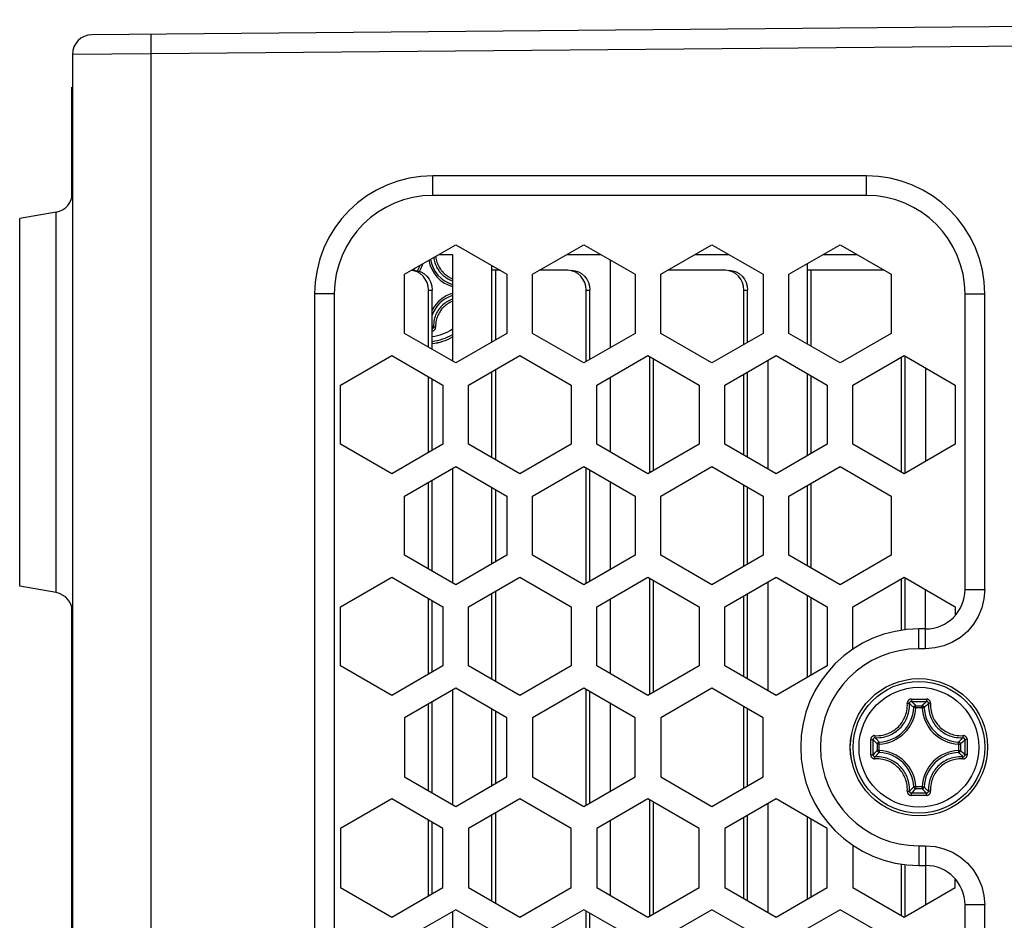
# Model space of a CAD drawing. Extents: x 0 to 420, y 0 to 297.
# Tile 4 of 124: x 73 to 83, y 80 to 89. Entities that reach past the tile are written whole.
import ezdxf

# ---------------------------------------------------------------- set-up
doc = ezdxf.new("R2010")
doc.units = 0
doc.header["$LTSCALE"] = 23.1
doc.layers.get('0').update_dxf_attribs({"linetype": 'CONTINUOUS'})

msp = doc.modelspace()

# ---------------------------------------------------------------- linework, layer by layer
at = {"color": 7, "linetype": 'CONTINUOUS'}
for p, q in [((91.71515, 89.108059), (74.198068, 88.955189)), ((74.799813, 88.760433), (74.798068, 88.960426)), ((83.680179, 88.837931), (74.799813, 88.760433)), ((74.799813, 88.760433), (73.999813, 88.755197)), ((73.999813, 88.755197), (73.999813, 74.693553)), ((74.799813, 74.688317), (74.799813, 88.760433)), ((73.989763, 88.424375), (73.989763, 87.29327)), ((77.65753, 87.324375), (77.65753, 87.524375)), ((82.05753, 87.524375), (77.65753, 87.524375)), ((82.05753, 87.324375), (82.05753, 87.524375)), ((82.05753, 87.324375), (77.65753, 87.324375)), ((73.834543, 87.155234), (73.465084, 87.090088)), ((73.834543, 83.293517), (73.834543, 87.155234)), ((73.465084, 83.358663), (73.465084, 87.090088)), ((77.370147, 86.523928), (77.889763, 86.823928)), ((77.889763, 86.823928), (78.409378, 86.523928)), ((78.670147, 86.523928), (79.189763, 86.823928)), ((79.189763, 86.823928), (79.709378, 86.523928)), ((79.970147, 86.523928), (80.489763, 86.823928)), ((80.489763, 86.823928), (81.009378, 86.523928)), ((81.270147, 86.523928), (81.789763, 86.823928)), ((81.789763, 86.823928), (82.309378, 86.523928)), ((77.717331, 86.724375), (77.85753, 86.724375)), ((77.85753, 86.724375), (77.85753, 85.642538)), ((79.017331, 86.724375), (79.362194, 86.724375)), ((80.317331, 86.724375), (80.662194, 86.724375)), ((81.617331, 86.724375), (81.962194, 86.724375)), ((79.45753, 86.669333), (79.45753, 85.778524)), ((81.45753, 85.815743), (81.45753, 86.632114)), ((77.370147, 85.923928), (77.370147, 86.523928)), ((78.25753, 85.836259), (78.25753, 86.611598)), ((78.339322, 86.564375), (78.25753, 86.564375)), ((78.29499, 85.857887), (78.29499, 86.564375)), ((78.409378, 86.523928), (78.409378, 85.923928)), ((78.670147, 85.923928), (78.670147, 86.523928)), ((79.026891, 86.564375), (78.740203, 86.564375)), ((79.709378, 86.523928), (79.709378, 85.923928)), ((79.970147, 85.923928), (79.970147, 86.523928)), ((80.626891, 86.564375), (80.040203, 86.564375)), ((81.009378, 86.523928), (81.009378, 85.923928)), ((81.270147, 85.923928), (81.270147, 86.523928)), ((82.226891, 86.564375), (81.45753, 86.564375)), ((81.49499, 85.794115), (81.49499, 86.564375)), ((82.242287, 86.562663), (82.226891, 86.564375)), ((82.309378, 86.523928), (82.309378, 85.923928)), ((76.45753, 86.324375), (76.45753, 77.124375)), ((76.65753, 86.324375), (76.45753, 86.324375)), ((76.65753, 86.324375), (76.65753, 77.124375)), ((77.612328, 85.784105), (77.612328, 86.364375)), ((77.612328, 86.364375), (77.649789, 86.364375)), ((79.212328, 85.636957), (79.212328, 86.364375)), ((79.212328, 86.364375), (79.249789, 86.364375)), ((80.812328, 85.810162), (80.812328, 86.364375)), ((80.812328, 86.364375), (80.849789, 86.364375)), ((83.05753, 83.324375), (83.05753, 86.324375)), ((83.05753, 86.324375), (83.25753, 86.324375)), ((83.25753, 83.324583), (83.25753, 86.324375)), ((77.889763, 85.623928), (77.370147, 85.923928)), ((78.409378, 85.923928), (77.889763, 85.623928)), ((79.189763, 85.623928), (78.670147, 85.923928)), ((79.709378, 85.923928), (79.189763, 85.623928)), ((80.489763, 85.623928), (79.970147, 85.923928)), ((81.009378, 85.923928), (80.489763, 85.623928)), ((81.789763, 85.623928), (81.270147, 85.923928)), ((82.309378, 85.923928), (81.789763, 85.623928)), ((76.720532, 85.398762), (77.240147, 85.698762)), ((77.240147, 85.698762), (77.759763, 85.398762)), ((78.020532, 85.398762), (78.540147, 85.698762)), ((78.540147, 85.698762), (79.059763, 85.398762)), ((79.320532, 85.398762), (79.840147, 85.698762)), ((79.840147, 85.698762), (80.359763, 85.398762)), ((79.85753, 84.508797), (79.85753, 85.688726)), ((79.89499, 84.530425), (79.89499, 85.667098)), ((80.620532, 85.398762), (81.140147, 85.698762)), ((81.05753, 85.651062), (81.05753, 84.546461)), ((81.140147, 85.698762), (81.659763, 85.398762)), ((81.919763, 85.398762), (82.439378, 85.698762)), ((82.412328, 84.514379), (82.412328, 85.683145)), ((82.439378, 85.698762), (82.958993, 85.398762)), ((78.25753, 84.661931), (78.25753, 85.535592)), ((78.29499, 84.640303), (78.29499, 85.55722)), ((82.65753, 85.572812), (82.65753, 84.624712)), ((77.612328, 84.71364), (77.612328, 85.483883)), ((79.45753, 85.477857), (79.45753, 84.719666)), ((80.812328, 84.688029), (80.812328, 85.509495)), ((81.45753, 84.682003), (81.45753, 85.515521)), ((81.49499, 84.70363), (81.49499, 85.493893)), ((76.720532, 84.798762), (76.720532, 85.398762)), ((77.759763, 85.398762), (77.759763, 84.798762)), ((78.020532, 84.798762), (78.020532, 85.398762)), ((79.059763, 85.398762), (79.059763, 84.798762)), ((79.320532, 84.798762), (79.320532, 85.398762)), ((80.359763, 85.398762), (80.359763, 84.798762)), ((80.620532, 84.798762), (80.620532, 85.398762)), ((81.659763, 85.398762), (81.659763, 84.798762)), ((81.919763, 84.798762), (81.919763, 85.398762)), ((82.958993, 85.398762), (82.958993, 84.798762)), ((77.240147, 84.498762), (76.720532, 84.798762)), ((77.759763, 84.798762), (77.240147, 84.498762)), ((78.540147, 84.498762), (78.020532, 84.798762)), ((79.059763, 84.798762), (78.540147, 84.498762)), ((79.840147, 84.498762), (79.320532, 84.798762)), ((80.359763, 84.798762), (79.840147, 84.498762)), ((81.140147, 84.498762), (80.620532, 84.798762)), ((81.659763, 84.798762), (81.140147, 84.498762)), ((82.439378, 84.498762), (81.919763, 84.798762)), ((82.958993, 84.798762), (82.439378, 84.498762)), ((77.370147, 84.273595), (77.889763, 84.573595)), ((77.85753, 84.554985), (77.85753, 83.392205)), ((77.889763, 84.573595), (78.409378, 84.273595)), ((78.670147, 84.273595), (79.189763, 84.573595)), ((79.189763, 84.573595), (79.709378, 84.273595)), ((79.212328, 83.386623), (79.212328, 84.560567)), ((79.970147, 84.273595), (80.489763, 84.573595)), ((80.489763, 84.573595), (81.009378, 84.273595)), ((81.270147, 84.273595), (81.789763, 84.573595)), ((81.789763, 84.573595), (82.309378, 84.273595)), ((77.612328, 83.533772), (77.612328, 84.413418)), ((78.25753, 83.585926), (78.25753, 84.361265)), ((78.29499, 83.607554), (78.29499, 84.339637)), ((79.45753, 84.419), (79.45753, 83.528191)), ((80.812328, 83.559828), (80.812328, 84.387362)), ((81.45753, 83.56541), (81.45753, 84.38178)), ((81.49499, 83.543782), (81.49499, 84.403408)), ((77.370147, 83.673595), (77.370147, 84.273595)), ((78.409378, 84.273595), (78.409378, 83.673595)), ((78.670147, 83.673595), (78.670147, 84.273595)), ((79.709378, 84.273595), (79.709378, 83.673595)), ((79.970147, 83.673595), (79.970147, 84.273595)), ((81.009378, 84.273595), (81.009378, 83.673595)), ((81.270147, 83.673595), (81.270147, 84.273595)), ((82.309378, 84.273595), (82.309378, 83.673595)), ((77.889763, 83.373595), (77.370147, 83.673595)), ((78.409378, 83.673595), (77.889763, 83.373595)), ((79.189763, 83.373595), (78.670147, 83.673595)), ((79.709378, 83.673595), (79.189763, 83.373595)), ((80.489763, 83.373595), (79.970147, 83.673595)), ((81.009378, 83.673595), (80.489763, 83.373595)), ((81.789763, 83.373595), (81.270147, 83.673595)), ((82.309378, 83.673595), (81.789763, 83.373595)), ((76.720532, 83.149542), (77.240147, 83.449542)), ((77.240147, 83.449542), (77.759763, 83.149542)), ((78.020532, 83.149542), (78.540147, 83.449542)), ((78.540147, 83.449542), (79.059763, 83.149542)), ((79.320532, 83.149542), (79.840147, 83.449542)), ((79.840147, 83.449542), (80.359763, 83.149542)), ((79.85753, 82.259577), (79.85753, 83.439506)), ((80.620532, 83.149542), (81.140147, 83.449542)), ((81.140147, 83.449542), (81.659763, 83.149542)), ((81.919763, 83.149542), (82.439378, 83.449542)), ((82.412328, 82.910709), (82.412328, 83.433925)), ((82.439378, 83.449542), (82.958993, 83.149542)), ((73.834543, 83.293517), (73.465084, 83.358663)), ((79.89499, 82.281205), (79.89499, 83.417878)), ((81.05753, 83.401842), (81.05753, 82.297241)), ((77.612328, 82.46442), (77.612328, 83.234663)), ((78.25753, 82.412711), (78.25753, 83.286372)), ((78.29499, 82.391083), (78.29499, 83.308)), ((79.45753, 83.228637), (79.45753, 82.470446)), ((80.812328, 82.438809), (80.812328, 83.260275)), ((81.45753, 82.432783), (81.45753, 83.266301)), ((81.49499, 82.45441), (81.49499, 83.244673)), ((82.65753, 82.724375), (82.65753, 83.323592)), ((83.05753, 83.324375), (83.25753, 83.324375)), ((73.989763, 83.15548), (73.989763, 75.024375)), ((76.720532, 82.549542), (76.720532, 83.149542)), ((77.759763, 83.149542), (77.759763, 82.549542)), ((78.020532, 82.549542), (78.020532, 83.149542)), ((79.059763, 83.149542), (79.059763, 82.549542)), ((79.320532, 82.549542), (79.320532, 83.149542)), ((80.359763, 83.149542), (80.359763, 82.549542)), ((80.620532, 82.549542), (80.620532, 83.149542)), ((81.659763, 83.149542), (81.659763, 82.549542)), ((81.919763, 82.717978), (81.919763, 83.149542)), ((82.958993, 83.149542), (82.958993, 83.063331)), ((82.589763, 82.724375), (82.589763, 82.924375)), ((82.65753, 82.924375), (82.589763, 82.924375)), ((82.65753, 82.724375), (82.589763, 82.724375)), ((77.240147, 82.249542), (76.720532, 82.549542)), ((77.759763, 82.549542), (77.240147, 82.249542)), ((78.540147, 82.249542), (78.020532, 82.549542)), ((79.059763, 82.549542), (78.540147, 82.249542)), ((79.840147, 82.249542), (79.320532, 82.549542)), ((80.359763, 82.549542), (79.840147, 82.249542)), ((81.140147, 82.249542), (80.620532, 82.549542)), ((81.659763, 82.549542), (81.140147, 82.249542)), ((77.889763, 82.324375), (77.370147, 82.024375)), ((77.85753, 82.305765), (77.85753, 81.142985)), ((78.409378, 82.024375), (77.889763, 82.324375)), ((79.189763, 82.324375), (78.670147, 82.024375)), ((79.709378, 82.024375), (79.189763, 82.324375)), ((79.212328, 81.137403), (79.212328, 82.311347)), ((80.489763, 82.324375), (79.970147, 82.024375)), ((81.009378, 82.024375), (80.489763, 82.324375)), ((77.612328, 81.284552), (77.612328, 82.164198)), ((79.45753, 82.16978), (79.45753, 81.278971)), ((80.812328, 81.310608), (80.812328, 82.138142)), ((82.512803, 82.213629), (82.589763, 82.213758)), ((82.51343, 82.189661), (82.589763, 82.189789)), ((82.537484, 82.127289), (82.527342, 82.137212)), ((82.557353, 82.126367), (82.537484, 82.12729)), ((82.557353, 82.126367), (82.557353, 82.146258)), ((82.557353, 82.146258), (82.622172, 82.146258)), ((82.557365, 82.126367), (82.622161, 82.126367)), ((82.589763, 82.213758), (82.666723, 82.213629)), ((82.589763, 82.189789), (82.666096, 82.189661)), ((82.622173, 82.126367), (82.622173, 82.146258)), ((82.622173, 82.126367), (82.642042, 82.12729)), ((82.642042, 82.127289), (82.652183, 82.137212)), ((78.25753, 81.336706), (78.25753, 82.112045)), ((78.29499, 81.358334), (78.29499, 82.090417)), ((77.370147, 82.024375), (77.370147, 81.424375)), ((78.409378, 81.424375), (78.409378, 82.024375)), ((78.670147, 82.024375), (78.670147, 81.424375)), ((79.709378, 81.424375), (79.709378, 82.024375)), ((79.970147, 82.024375), (79.970147, 81.424375)), ((81.009378, 81.424375), (81.009378, 82.024375)), ((82.100507, 81.647402), (82.100385, 81.739404)), ((82.124368, 81.694703), (82.124353, 81.739279)), ((82.16788, 81.691966), (82.16788, 81.756785)), ((82.187771, 81.756785), (82.16788, 81.756785)), ((82.186849, 81.776654), (82.17719, 81.786522)), ((82.187771, 81.756785), (82.186848, 81.776654)), ((82.187771, 81.691977), (82.187771, 81.756774)), ((82.991755, 81.756785), (82.992678, 81.776654)), ((82.991755, 81.756785), (83.011645, 81.756785)), ((82.991755, 81.756773), (82.991755, 81.691976)), ((82.992676, 81.776654), (83.002336, 81.786522)), ((83.011645, 81.756785), (83.011645, 81.691966)), ((83.055048, 81.800709), (83.055157, 81.754016)), ((83.055157, 81.754016), (83.055172, 81.70943)), ((83.07901, 81.801349), (83.079078, 81.785275)), ((83.079078, 81.785275), (83.079141, 81.72424)), ((82.124477, 81.648042), (82.124368, 81.694703)), ((82.187771, 81.691965), (82.16788, 81.691965)), ((82.18685, 81.672096), (82.17719, 81.662228)), ((82.187771, 81.691965), (82.186848, 81.672096)), ((82.991755, 81.691965), (82.992678, 81.672096)), ((82.991755, 81.691965), (83.011645, 81.691965)), ((82.992676, 81.672096), (83.002336, 81.662228)), ((77.370147, 81.424375), (77.889763, 81.124375)), ((77.889763, 81.124375), (78.409378, 81.424375)), ((78.670147, 81.424375), (79.189763, 81.124375)), ((79.189763, 81.124375), (79.709378, 81.424375)), ((79.970147, 81.424375), (80.489763, 81.124375)), ((80.489763, 81.124375), (81.009378, 81.424375)), ((82.589763, 81.234993), (82.512802, 81.235121)), ((82.589763, 81.258961), (82.51343, 81.25909)), ((82.537484, 81.321462), (82.527342, 81.311539)), ((82.557353, 81.322383), (82.537484, 81.32146)), ((82.557353, 81.322383), (82.557353, 81.302493)), ((82.622172, 81.302493), (82.557353, 81.302493)), ((82.62216, 81.322383), (82.557364, 81.322383)), ((82.666096, 81.25909), (82.589763, 81.258961)), ((82.666722, 81.235121), (82.589763, 81.234993)), ((82.622173, 81.322383), (82.622173, 81.302493)), ((82.622173, 81.322383), (82.642042, 81.32146)), ((82.642042, 81.321462), (82.652183, 81.311539)), ((77.240147, 81.199209), (76.720532, 80.899209)), ((77.759763, 80.899209), (77.240147, 81.199209)), ((78.540147, 81.199209), (78.020532, 80.899209)), ((79.059763, 80.899209), (78.540147, 81.199209)), ((79.840147, 81.199209), (79.320532, 80.899209)), ((80.359763, 80.899209), (79.840147, 81.199209)), ((79.85753, 80.009244), (79.85753, 81.189173)), ((79.89499, 80.030872), (79.89499, 81.167545)), ((81.140147, 81.199209), (80.620532, 80.899209)), ((81.05753, 81.151509), (81.05753, 80.046908)), ((81.659763, 80.899209), (81.140147, 81.199209)), ((78.25753, 80.162378), (78.25753, 81.036039)), ((78.29499, 80.14075), (78.29499, 81.057667)), ((77.612328, 80.214087), (77.612328, 80.98433)), ((79.45753, 80.978304), (79.45753, 80.220113)), ((80.812328, 80.188475), (80.812328, 81.009942)), ((81.45753, 80.182449), (81.45753, 81.015968)), ((81.49499, 80.204077), (81.49499, 80.99434)), ((76.720532, 80.899209), (76.720532, 80.299209)), ((77.759763, 80.299209), (77.759763, 80.899209)), ((78.020532, 80.899209), (78.020532, 80.299209)), ((79.059763, 80.299209), (79.059763, 80.899209)), ((79.320532, 80.899209), (79.320532, 80.299209)), ((80.359763, 80.299209), (80.359763, 80.899209)), ((80.620532, 80.899209), (80.620532, 80.299209)), ((81.659763, 80.299209), (81.659763, 80.899209)), ((81.919763, 80.730772), (81.919763, 80.299209)), ((82.589763, 80.724375), (82.589763, 80.524375)), ((82.589763, 80.724375), (82.65753, 80.724375)), ((82.65753, 80.724375), (82.65753, 80.125159)), ((82.412328, 80.014826), (82.412328, 80.538042)), ((82.589763, 80.524375), (82.65753, 80.524375)), ((82.958993, 80.299209), (82.958993, 80.38542)), ((76.720532, 80.299209), (77.240147, 79.999209)), ((77.240147, 79.999209), (77.759763, 80.299209)), ((78.020532, 80.299209), (78.540147, 79.999209)), ((78.540147, 79.999209), (79.059763, 80.299209)), ((79.320532, 80.299209), (79.840147, 79.999209)), ((79.840147, 79.999209), (80.359763, 80.299209)), ((80.620532, 80.299209), (81.140147, 79.999209)), ((81.140147, 79.999209), (81.659763, 80.299209)), ((81.919763, 80.299209), (82.439378, 79.999209)), ((82.439378, 79.999209), (82.958993, 80.299209)), ((77.889763, 80.075155), (77.370147, 79.775155)), ((77.85753, 80.056545), (77.85753, 78.893765)), ((78.409378, 79.775155), (77.889763, 80.075155)), ((79.189763, 80.075155), (78.670147, 79.775155)), ((79.709378, 79.775155), (79.189763, 80.075155)), ((79.212328, 78.888183), (79.212328, 80.062127)), ((80.489763, 80.075155), (79.970147, 79.775155)), ((81.009378, 79.775155), (80.489763, 80.075155)), ((81.789763, 80.075155), (81.270147, 79.775155)), ((82.309378, 79.775155), (81.789763, 80.075155)), ((83.05753, 77.124375), (83.05753, 80.124375)), ((83.25753, 80.124375), (83.05753, 80.124375)), ((83.25753, 77.124375), (83.25753, 80.124168))]:
    msp.add_line(p, q, dxfattribs=at)
at = {"color": 3, "linetype": 'CONTINUOUS'}
for p, q in [((77.649789, 85.762478), (77.649789, 86.364375)), ((79.249789, 85.658584), (79.249789, 86.364375)), ((80.849789, 85.83179), (80.849789, 86.364375)), ((82.449789, 84.504772), (82.449789, 85.692751)), ((80.849789, 84.666401), (80.849789, 85.531123)), ((77.649789, 84.735268), (77.649789, 85.462255)), ((79.249789, 83.408251), (79.249789, 84.538939)), ((77.649789, 83.512144), (77.649789, 84.435046)), ((80.849789, 83.581456), (80.849789, 84.365734)), ((82.449789, 82.914368), (82.449789, 83.443531)), ((80.849789, 82.417181), (80.849789, 83.281903)), ((77.649789, 82.486048), (77.649789, 83.213035)), ((79.249789, 81.159031), (79.249789, 82.289719)), ((77.649789, 81.262924), (77.649789, 82.185826)), ((80.849789, 81.332236), (80.849789, 82.116514)), ((80.849789, 80.166847), (80.849789, 81.03157)), ((77.649789, 80.235715), (77.649789, 80.962702)), ((82.449789, 80.005219), (82.449789, 80.534383)), ((79.249789, 78.909811), (79.249789, 80.040499))]:
    msp.add_line(p, q, dxfattribs=at)
at = {"color": 7, "linetype": 'CONTINUOUS'}
for points in [[(77.666559, 86.695061), (77.666699, 86.693678), (77.668558, 86.680871), (77.67114, 86.667455), (77.674554, 86.653416), (77.678793, 86.639168), (77.683797, 86.625051), (77.68952, 86.611222), (77.695839, 86.597923), (77.702719, 86.58515), (77.710077, 86.572974), (77.717887, 86.561369), (77.726123, 86.550313), (77.73471, 86.539855), (77.743569, 86.530028), (77.752662, 86.520814), (77.761954, 86.512197), (77.771374, 86.504189), (77.780931, 86.496737), (77.790347, 86.489996), (77.799291, 86.484099), (77.807848, 86.478887), (77.815987, 86.474295), (77.823787, 86.470211), (77.831311, 86.466551), (77.838632, 86.463243), (77.845829, 86.460225), (77.852987, 86.457445), (77.85753, 86.455819)], [(77.686514, 86.706583), (77.687327, 86.698748), (77.689077, 86.686725), (77.691518, 86.674146), (77.694763, 86.660974), (77.698721, 86.647613), (77.703457, 86.634372), (77.708802, 86.621402), (77.714755, 86.608929), (77.721196, 86.596951), (77.728114, 86.585531), (77.735433, 86.574649), (77.743172, 86.564286), (77.751217, 86.554471), (77.759528, 86.545262), (77.768058, 86.536611), (77.776771, 86.52854), (77.785609, 86.521014), (77.794574, 86.514053), (77.803403, 86.507696), (77.811778, 86.502161), (77.819815, 86.49727), (77.82744, 86.492949), (77.834764, 86.489124), (77.841815, 86.485678), (77.848686, 86.482579), (77.855433, 86.479736), (77.85753, 86.478923)], [(77.497855, 86.549151), (77.463723, 86.56028), (77.438053, 86.563134)], [(77.463695, 86.564375), (77.464767, 86.565874), (77.472227, 86.577415), (77.476986, 86.585612)], [(77.612328, 86.364375), (77.60853, 86.4041), (77.598212, 86.440912), (77.580991, 86.475428), (77.558015, 86.505797), (77.529858, 86.530578), (77.497855, 86.549151)], [(79.097855, 86.549151), (79.063723, 86.56028), (79.026891, 86.564375)], [(79.212328, 86.364375), (79.20853, 86.4041), (79.198212, 86.440912), (79.180991, 86.475428), (79.158015, 86.505797), (79.129858, 86.530578), (79.097855, 86.549151)], [(80.697855, 86.549151), (80.663723, 86.56028), (80.626891, 86.564375)], [(80.812328, 86.364375), (80.80853, 86.4041), (80.798212, 86.440912), (80.780991, 86.475428), (80.758015, 86.505797), (80.729858, 86.530578), (80.697855, 86.549151)], [(77.85753, 86.272908), (77.845172, 86.26826), (77.831519, 86.262297), (77.818433, 86.255769), (77.805852, 86.248684), (77.793719, 86.241034), (77.782011, 86.232816), (77.770677, 86.223992), (77.759778, 86.214602), (77.74934, 86.204665), (77.739409, 86.19422), (77.730026, 86.183315), (77.721209, 86.171973), (77.712997, 86.160257), (77.705351, 86.148113), (77.698266, 86.13551), (77.691741, 86.122404), (77.685786, 86.108739), (77.680443, 86.094499), (77.675779, 86.079735), (77.671784, 86.064195), (77.668528, 86.0477), (77.666129, 86.030055), (77.664761, 86.010973), (77.664695, 85.990622)], [(77.85753, 86.249777), (77.854816, 86.248754), (77.842015, 86.243155), (77.829737, 86.237024), (77.817945, 86.230374), (77.806559, 86.223188), (77.795586, 86.215482), (77.784955, 86.207189), (77.774733, 86.198393), (77.764951, 86.189062), (77.755626, 86.179274), (77.746837, 86.169045), (77.73855, 86.158408), (77.730849, 86.147428), (77.723667, 86.136032), (77.717019, 86.124218), (77.710888, 86.111921), (77.705299, 86.099109), (77.700272, 86.08575), (77.695868, 86.071906), (77.692125, 86.057324), (77.68904, 86.041843), (77.686787, 86.025296), (77.685552, 86.007456), (77.685401, 85.988377)], [(77.649789, 86.004257), (77.65379, 86.000522), (77.659236, 85.99553), (77.664695, 85.990622)], [(77.649789, 85.971174), (77.650583, 85.971357), (77.653602, 85.972575), (77.656388, 85.974248), (77.658864, 85.976334), (77.660964, 85.978774), (77.66263, 85.9815), (77.663822, 85.984437), (77.664514, 85.987505), (77.664695, 85.990623)], [(77.649789, 85.947213), (77.652644, 85.947653), (77.65679, 85.94872), (77.660886, 85.950225), (77.664813, 85.952184), (77.668483, 85.954508), (77.671784, 85.957138), (77.674707, 85.95998), (77.677201, 85.96294), (77.679305, 85.965972), (77.681038, 85.969018), (77.682431, 85.972037), (77.683507, 85.974966), (77.684309, 85.977818), (77.684876, 85.980584), (77.68523, 85.983265), (77.685408, 85.985863), (77.685401, 85.988377)], [(77.685399, 85.988292), (77.682402, 85.988225), (77.679453, 85.988232), (77.67662, 85.988311), (77.673965, 85.988462), (77.671549, 85.988684), (77.669426, 85.988971), (77.667643, 85.989316), (77.66624, 85.989713), (77.66525, 85.990152), (77.664695, 85.990623)], [(83.25753, 83.324583), (83.249848, 83.229597), (83.228234, 83.139183), (83.192172, 83.052337), (83.143207, 82.972073), (83.082061, 82.900582), (83.010689, 82.83932), (82.930641, 82.790239), (82.843865, 82.754043), (82.753136, 82.732258), (82.65753, 82.724375)], [(82.142959, 81.842112), (82.164152, 81.841702), (82.184136, 81.842534), (82.202865, 81.844522), (82.220515, 81.847474), (82.237239, 81.851229), (82.253112, 81.855715), (82.268246, 81.860844), (82.282714, 81.86659), (82.296636, 81.872924), (82.310031, 81.879828), (82.32299, 81.887318), (82.335493, 81.895358), (82.347587, 81.903989), (82.359237, 81.913151), (82.370443, 81.922881), (82.381178, 81.933112), (82.391399, 81.943851), (82.401114, 81.955055), (82.410259, 81.966697), (82.41887, 81.978779), (82.426889, 81.99126), (82.434358, 82.004195), (82.441246, 82.017566), (82.447566, 82.031466), (82.453305, 82.045922), (82.45843, 82.06105), (82.462915, 82.076925), (82.46667, 82.093651), (82.469619, 82.111291), (82.471605, 82.130008), (82.472432, 82.149987), (82.472018, 82.171179)], [(82.14517, 81.8213), (82.167525, 81.820782), (82.18868, 81.821693), (82.208474, 81.823784), (82.227126, 81.826874), (82.244802, 81.830833), (82.261581, 81.835554), (82.277576, 81.840968), (82.292875, 81.847024), (82.307586, 81.853709), (82.321753, 81.860999), (82.335448, 81.868902), (82.348674, 81.877403), (82.361462, 81.886513), (82.373786, 81.89621), (82.385642, 81.906489), (82.396993, 81.91732), (82.407812, 81.928676), (82.418075, 81.940529), (82.42775, 81.952844), (82.436837, 81.965615), (82.445314, 81.978817), (82.453194, 81.992484), (82.460464, 82.006624), (82.467134, 82.021312), (82.473183, 82.036597), (82.478593, 82.052585), (82.483313, 82.069366), (82.48727, 82.087043), (82.490356, 82.105685), (82.492446, 82.125466), (82.493356, 82.146615), (82.492838, 82.168968)], [(82.512803, 82.213629), (82.509405, 82.2135), (82.505872, 82.21302), (82.502174, 82.212197), (82.498426, 82.210997), (82.494698, 82.209379), (82.491087, 82.207383), (82.487691, 82.205017), (82.484559, 82.202347), (82.481763, 82.19942), (82.479312, 82.196302), (82.477239, 82.19305), (82.475532, 82.189729), (82.474196, 82.186405), (82.473198, 82.183122), (82.47252, 82.179934), (82.472121, 82.176863), (82.47195, 82.173949), (82.472018, 82.171179)], [(82.472024, 82.171179), (82.475021, 82.17133), (82.477972, 82.171392), (82.480812, 82.171363), (82.483476, 82.171245), (82.485904, 82.171041), (82.488041, 82.170757), (82.489839, 82.170399), (82.491258, 82.169974), (82.492265, 82.169493), (82.492838, 82.168965)], [(82.513431, 82.189661), (82.510156, 82.189421), (82.506947, 82.188668), (82.503884, 82.187418), (82.501059, 82.185699), (82.498552, 82.183558), (82.496437, 82.181054), (82.494773, 82.17826), (82.493603, 82.175256), (82.492956, 82.17213), (82.492838, 82.168965)], [(82.527342, 82.137212), (82.522666, 82.141721), (82.515244, 82.148725), (82.507804, 82.155597), (82.500335, 82.162349), (82.492838, 82.168968)], [(82.512789, 82.213628), (82.512785, 82.210314), (82.5128, 82.206979), (82.512835, 82.203715), (82.512887, 82.200614), (82.512953, 82.197762), (82.513031, 82.195238), (82.513121, 82.193114), (82.513219, 82.191447), (82.513323, 82.190286), (82.513431, 82.189661)], [(82.557353, 82.146258), (82.550088, 82.153797), (82.542805, 82.161211), (82.535508, 82.168497), (82.528185, 82.175663), (82.520824, 82.182718), (82.51343, 82.189661)], [(82.54373, 82.140725), (82.541684, 82.138468), (82.540009, 82.135941), (82.538733, 82.133194), (82.53788, 82.130283), (82.537484, 82.12729)], [(82.557353, 82.146258), (82.554369, 82.146), (82.551483, 82.145312), (82.548701, 82.144188), (82.546084, 82.142644), (82.54373, 82.140725)], [(82.622172, 82.146258), (82.629438, 82.153797), (82.636721, 82.161211), (82.644018, 82.168497), (82.651341, 82.175663), (82.658701, 82.182718), (82.666096, 82.189661)], [(82.637865, 82.138437), (82.635839, 82.140683), (82.633501, 82.142602), (82.630904, 82.14415), (82.628107, 82.145291), (82.625174, 82.145999), (82.622173, 82.146258)], [(82.642042, 82.12729), (82.641644, 82.130276), (82.640801, 82.133173), (82.639531, 82.135914), (82.637865, 82.138437)], [(82.652183, 82.137212), (82.656859, 82.141721), (82.664281, 82.148725), (82.671721, 82.155597), (82.679191, 82.16235), (82.686687, 82.168968)], [(82.686687, 82.168965), (82.68657, 82.17213), (82.685923, 82.175256), (82.684753, 82.17826), (82.683089, 82.181054), (82.680973, 82.183558), (82.678467, 82.185699), (82.675642, 82.187418), (82.672579, 82.188668), (82.669369, 82.189421), (82.666094, 82.189661)], [(82.666736, 82.213628), (82.666752, 82.210314), (82.666744, 82.206979), (82.66671, 82.203715), (82.666657, 82.200614), (82.666589, 82.197762), (82.666507, 82.195238), (82.666414, 82.193114), (82.666312, 82.191447), (82.666205, 82.190286), (82.666095, 82.189661)], [(82.7075, 82.171179), (82.707574, 82.173959), (82.707401, 82.176899), (82.706989, 82.18002), (82.706291, 82.18326), (82.705265, 82.186585), (82.703898, 82.189937), (82.702162, 82.193266), (82.700062, 82.196514), (82.697585, 82.199623), (82.694767, 82.202534), (82.691621, 82.20518), (82.688222, 82.207516), (82.68462, 82.20948), (82.680915, 82.211065), (82.677209, 82.212236), (82.673561, 82.213036), (82.670074, 82.213503), (82.666723, 82.213629)], [(82.686687, 82.168968), (82.686172, 82.146399), (82.687111, 82.12505), (82.689251, 82.105085), (82.692405, 82.08628), (82.696442, 82.068464), (82.701252, 82.051559), (82.706765, 82.035451), (82.712929, 82.020054), (82.719731, 82.00525), (82.727126, 81.991035), (82.735098, 81.977369), (82.743613, 81.964255), (82.752643, 81.951689), (82.762182, 81.939646), (82.772238, 81.9281), (82.782789, 81.917064), (82.793822, 81.906546), (82.805335, 81.896545), (82.817313, 81.887077), (82.829799, 81.878119), (82.842834, 81.869663), (82.856434, 81.861733), (82.870618, 81.854353), (82.885416, 81.847552), (82.900829, 81.841382), (82.916958, 81.835861), (82.933863, 81.831052), (82.951674, 81.827016), (82.970482, 81.823863), (82.990449, 81.821723), (83.011794, 81.820784), (83.034355, 81.821299)], [(82.707502, 82.171179), (82.704504, 82.171327), (82.701553, 82.171386), (82.698713, 82.171356), (82.696049, 82.171238), (82.693621, 82.171036), (82.691484, 82.170753), (82.689686, 82.170396), (82.688268, 82.169972), (82.68726, 82.169492), (82.686687, 82.168965)], [(82.7075, 82.171179), (82.707094, 82.149782), (82.707951, 82.129616), (82.709985, 82.110725), (82.712998, 82.092931), (82.716827, 82.076074), (82.721398, 82.060082), (82.726621, 82.04484), (82.732468, 82.030279), (82.738918, 82.01627), (82.745918, 82.002828), (82.753474, 81.989901), (82.761524, 81.977502), (82.770074, 81.965617), (82.779093, 81.954232), (82.788608, 81.943317), (82.798579, 81.93288), (82.809012, 81.922938), (82.819898, 81.913474), (82.831222, 81.904519), (82.843033, 81.896039), (82.855358, 81.888041), (82.868224, 81.880526), (82.881638, 81.873541), (82.89564, 81.867092), (82.910217, 81.86124), (82.925479, 81.856008), (82.941471, 81.851436), (82.958324, 81.847609), (82.976121, 81.844597), (82.995013, 81.842563), (83.015176, 81.841709), (83.036566, 81.842122)], [(82.142959, 81.842112), (82.140179, 81.842187), (82.137239, 81.842014), (82.134118, 81.841602), (82.130878, 81.840904), (82.127553, 81.839878), (82.124201, 81.838511), (82.120872, 81.836775), (82.117624, 81.834674), (82.114515, 81.832197), (82.111604, 81.82938), (82.108958, 81.826234), (82.106622, 81.822835), (82.104658, 81.819233), (82.103073, 81.815528), (82.101901, 81.81182), (82.101102, 81.808174), (82.100637, 81.804692), (82.100516, 81.801349)], [(82.142959, 81.842114), (82.142811, 81.839117), (82.142752, 81.836165), (82.142782, 81.833325), (82.142899, 81.830662), (82.143102, 81.828234), (82.143385, 81.826097), (82.143742, 81.824299), (82.144166, 81.82288), (82.144646, 81.821873), (82.145173, 81.8213)], [(83.036567, 81.842114), (83.036718, 81.839117), (83.03678, 81.836166), (83.036751, 81.833326), (83.036633, 81.830662), (83.03643, 81.828234), (83.036145, 81.826097), (83.035787, 81.824299), (83.035362, 81.82288), (83.03488, 81.821873), (83.034353, 81.8213)], [(83.07901, 81.801349), (83.078885, 81.804738), (83.078407, 81.808266), (83.077585, 81.811963), (83.076384, 81.815712), (83.074766, 81.819439), (83.07277, 81.823051), (83.070404, 81.826447), (83.067734, 81.829579), (83.064808, 81.832375), (83.061689, 81.834825), (83.058438, 81.836899), (83.055117, 81.838606), (83.051793, 81.839942), (83.048509, 81.84094), (83.045321, 81.841617), (83.04225, 81.842017), (83.039336, 81.842188), (83.036566, 81.842122)], [(82.100385, 81.739404), (82.100448, 81.785339), (82.100516, 81.801349)], [(82.10051, 81.801349), (82.103824, 81.801352), (82.107159, 81.801337), (82.110423, 81.801304), (82.113524, 81.801253), (82.116376, 81.801188), (82.1189, 81.801109), (82.121024, 81.801018), (82.122691, 81.80092), (82.123852, 81.800815), (82.124477, 81.800707)], [(82.124353, 81.739279), (82.12443, 81.784847), (82.124477, 81.800709)], [(82.145173, 81.8213), (82.142008, 81.821182), (82.138882, 81.820535), (82.135878, 81.819365), (82.133084, 81.817701), (82.13058, 81.815586), (82.128439, 81.813079), (82.12672, 81.810254), (82.12547, 81.807191), (82.124717, 81.803982), (82.124477, 81.800707)], [(82.16788, 81.756785), (82.160341, 81.76405), (82.152927, 81.771333), (82.145641, 81.77863), (82.138475, 81.785953), (82.131419, 81.793314), (82.124477, 81.800709)], [(82.17719, 81.786522), (82.172417, 81.791472), (82.165413, 81.798894), (82.158541, 81.806334), (82.151788, 81.813803), (82.14517, 81.8213)], [(82.175701, 81.772477), (82.173455, 81.770452), (82.171535, 81.768114), (82.169988, 81.765516), (82.168847, 81.762719), (82.168139, 81.759787), (82.16788, 81.756785)], [(82.186848, 81.776654), (82.183861, 81.776256), (82.180965, 81.775413), (82.178224, 81.774144), (82.175701, 81.772477)], [(83.006071, 81.770452), (83.003824, 81.772477), (83.001302, 81.774144), (82.998561, 81.775413), (82.995664, 81.776256), (82.992678, 81.776654)], [(83.002336, 81.786522), (83.007109, 81.791472), (83.014113, 81.798894), (83.020985, 81.806334), (83.027737, 81.813803), (83.034355, 81.821299)], [(83.011645, 81.756785), (83.011386, 81.759787), (83.010678, 81.762719), (83.009537, 81.765516), (83.00799, 81.768114), (83.006071, 81.770452)], [(83.011645, 81.756785), (83.019185, 81.76405), (83.026599, 81.771333), (83.033884, 81.778631), (83.04105, 81.785954), (83.048106, 81.793314), (83.055048, 81.800709)], [(83.055048, 81.800707), (83.054808, 81.803982), (83.054055, 81.807191), (83.052805, 81.810254), (83.051087, 81.813079), (83.048945, 81.815586), (83.046441, 81.817701), (83.043647, 81.819365), (83.040643, 81.820535), (83.037517, 81.821182), (83.034353, 81.8213)], [(83.079016, 81.801349), (83.075701, 81.801351), (83.072366, 81.801335), (83.069102, 81.801301), (83.066001, 81.801251), (83.063149, 81.801185), (83.060626, 81.801107), (83.058501, 81.801017), (83.056835, 81.800919), (83.055673, 81.800815), (83.055048, 81.800707)], [(82.100507, 81.647402), (82.100637, 81.644013), (82.101118, 81.640486), (82.10194, 81.636791), (82.10314, 81.633042), (82.104757, 81.629315), (82.106754, 81.625703), (82.109119, 81.622306), (82.11179, 81.619174), (82.114716, 81.616377), (82.117835, 81.613926), (82.121086, 81.611853), (82.124406, 81.610145), (82.12773, 81.608809), (82.131014, 81.607812), (82.134202, 81.607133), (82.137273, 81.606734), (82.140188, 81.606566), (82.142959, 81.606638)], [(82.10051, 81.647402), (82.103824, 81.6474), (82.107159, 81.647416), (82.110423, 81.64745), (82.113524, 81.6475), (82.116376, 81.647565), (82.1189, 81.647644), (82.121024, 81.647733), (82.122691, 81.647832), (82.123852, 81.647936), (82.124477, 81.648043)], [(82.16788, 81.691966), (82.160341, 81.6847), (82.152927, 81.677417), (82.145641, 81.67012), (82.138475, 81.662797), (82.131419, 81.655436), (82.124477, 81.648042)], [(82.124477, 81.648043), (82.124717, 81.644769), (82.12547, 81.641559), (82.12672, 81.638496), (82.128439, 81.635671), (82.13058, 81.633164), (82.133084, 81.631049), (82.135878, 81.629385), (82.138882, 81.628215), (82.142008, 81.627568), (82.145173, 81.627451)], [(82.142959, 81.606636), (82.14281, 81.609633), (82.142749, 81.612585), (82.142778, 81.615425), (82.142896, 81.618089), (82.143099, 81.620516), (82.143382, 81.622654), (82.14374, 81.624452), (82.144165, 81.62587), (82.144646, 81.626877), (82.145173, 81.627451)], [(82.17719, 81.662228), (82.172417, 81.657278), (82.165413, 81.649856), (82.15854, 81.642416), (82.151788, 81.634947), (82.14517, 81.62745)], [(82.492838, 81.279783), (82.493354, 81.302348), (82.492415, 81.323694), (82.490275, 81.343656), (82.487123, 81.36246), (82.483086, 81.380277), (82.478275, 81.397184), (82.472763, 81.413291), (82.4666, 81.428687), (82.459798, 81.443495), (82.452401, 81.457712), (82.444428, 81.471379), (82.435913, 81.484495), (82.426883, 81.497061), (82.417342, 81.509106), (82.407285, 81.520654), (82.396733, 81.531691), (82.385701, 81.542207), (82.37419, 81.552206), (82.362213, 81.561673), (82.349728, 81.570631), (82.336693, 81.579086), (82.323095, 81.587016), (82.308912, 81.594395), (82.294116, 81.601195), (82.278704, 81.607366), (82.262575, 81.612887), (82.245672, 81.617696), (82.227861, 81.621732), (82.209052, 81.624887), (82.189083, 81.627027), (82.167735, 81.627966), (82.14517, 81.62745)], [(82.16788, 81.691965), (82.168138, 81.688982), (82.168826, 81.686096), (82.16995, 81.683313), (82.171494, 81.680697), (82.173413, 81.678343)], [(82.173413, 81.678343), (82.17567, 81.676297), (82.178197, 81.674621), (82.180944, 81.673345), (82.183855, 81.672492), (82.186848, 81.672096)], [(83.034356, 81.62745), (83.012001, 81.627968), (82.990846, 81.627058), (82.971052, 81.624966), (82.952399, 81.621877), (82.934723, 81.617918), (82.917944, 81.613197), (82.90195, 81.607783), (82.886651, 81.601726), (82.87194, 81.595042), (82.857772, 81.587752), (82.844077, 81.579849), (82.830851, 81.571347), (82.818064, 81.562237), (82.805739, 81.552541), (82.793883, 81.542261), (82.782532, 81.53143), (82.771713, 81.520074), (82.761451, 81.508221), (82.751775, 81.495907), (82.742688, 81.483136), (82.734212, 81.469934), (82.726332, 81.456266), (82.719061, 81.442126), (82.712391, 81.427439), (82.706342, 81.412153), (82.700933, 81.396166), (82.696213, 81.379385), (82.692255, 81.361707), (82.689169, 81.343066), (82.687079, 81.323284), (82.686169, 81.302135), (82.686687, 81.279783)], [(82.992678, 81.672096), (82.995664, 81.672494), (82.998561, 81.673337), (83.001302, 81.674607), (83.003824, 81.676273)], [(83.002336, 81.662228), (83.007109, 81.657278), (83.014113, 81.649856), (83.020985, 81.642416), (83.027737, 81.634947), (83.034356, 81.62745)], [(83.003824, 81.676273), (83.006071, 81.678299), (83.00799, 81.680637), (83.009537, 81.683234), (83.010678, 81.686031), (83.011386, 81.688964), (83.011645, 81.691965)], [(83.011645, 81.691966), (83.019185, 81.6847), (83.026599, 81.677417), (83.033884, 81.67012), (83.04105, 81.662797), (83.048106, 81.655436), (83.055048, 81.648042)], [(83.034353, 81.627451), (83.037517, 81.627568), (83.040643, 81.628215), (83.043647, 81.629385), (83.046441, 81.631049), (83.048945, 81.633164), (83.051087, 81.635671), (83.052805, 81.638496), (83.054055, 81.641559), (83.054808, 81.644769), (83.055048, 81.648043)], [(83.036567, 81.606636), (83.036714, 81.609634), (83.036774, 81.612585), (83.036744, 81.615425), (83.036626, 81.618089), (83.036423, 81.620517), (83.03614, 81.622654), (83.035783, 81.624452), (83.03536, 81.62587), (83.034879, 81.626878), (83.034353, 81.627451)], [(83.036567, 81.606639), (83.039346, 81.606564), (83.042287, 81.606737), (83.045407, 81.607148), (83.048648, 81.607847), (83.051972, 81.608873), (83.055325, 81.61024), (83.058654, 81.611976), (83.061901, 81.614076), (83.065011, 81.616553), (83.067921, 81.619371), (83.070567, 81.622516), (83.072903, 81.625916), (83.074867, 81.629518), (83.076453, 81.633223), (83.077623, 81.63693), (83.078423, 81.640577), (83.078891, 81.644059), (83.079019, 81.647402)], [(83.055172, 81.70943), (83.055096, 81.663886), (83.055048, 81.648042)], [(83.079016, 81.647402), (83.075701, 81.647398), (83.072366, 81.647413), (83.069102, 81.647447), (83.066001, 81.647497), (83.063149, 81.647563), (83.060626, 81.647642), (83.058501, 81.647732), (83.056835, 81.647831), (83.055673, 81.647936), (83.055048, 81.648043)], [(83.079141, 81.72424), (83.07908, 81.663395), (83.079019, 81.647402)], [(82.472016, 81.277572), (82.472428, 81.298966), (82.471575, 81.31913), (82.469542, 81.338017), (82.466529, 81.35581), (82.4627, 81.372669), (82.458129, 81.388663), (82.452907, 81.403904), (82.44706, 81.418465), (82.440609, 81.432477), (82.433608, 81.445922), (82.42605, 81.458851), (82.417998, 81.471253), (82.409448, 81.483139), (82.400427, 81.494525), (82.390909, 81.505442), (82.380936, 81.51588), (82.370504, 81.52582), (82.359621, 81.535282), (82.348299, 81.544235), (82.336489, 81.552714), (82.324165, 81.560711), (82.311301, 81.568225), (82.297889, 81.575209), (82.28389, 81.581657), (82.269314, 81.587508), (82.254052, 81.592741), (82.238062, 81.597313), (82.22121, 81.60114), (82.203412, 81.604152), (82.184518, 81.606187), (82.164352, 81.607045), (82.142959, 81.606638)], [(83.036567, 81.606639), (83.015373, 81.607048), (82.995389, 81.606217), (82.976661, 81.604228), (82.959011, 81.601277), (82.942286, 81.597522), (82.926413, 81.593035), (82.911279, 81.587907), (82.896812, 81.58216), (82.88289, 81.575827), (82.869494, 81.568922), (82.856536, 81.561433), (82.844033, 81.553392), (82.831938, 81.544761), (82.820288, 81.535599), (82.809083, 81.525869), (82.798348, 81.515638), (82.788127, 81.504899), (82.778411, 81.493695), (82.769266, 81.482053), (82.760656, 81.469972), (82.752636, 81.45749), (82.745167, 81.444556), (82.73828, 81.431185), (82.73196, 81.417284), (82.726221, 81.402828), (82.721095, 81.3877), (82.71661, 81.371826), (82.712856, 81.355099), (82.709906, 81.337459), (82.707921, 81.318742), (82.707093, 81.298764), (82.707508, 81.277572)], [(82.472016, 81.277572), (82.471948, 81.27479), (82.472124, 81.271849), (82.472537, 81.268728), (82.473235, 81.265487), (82.474261, 81.262162), (82.475629, 81.25881), (82.477365, 81.255481), (82.479466, 81.252234), (82.481943, 81.249124), (82.484762, 81.246214), (82.487908, 81.243568), (82.491308, 81.241231), (82.494911, 81.239268), (82.498616, 81.237683), (82.502321, 81.236513), (82.505966, 81.235714), (82.509452, 81.235247), (82.512802, 81.235121)], [(82.472024, 81.277571), (82.475021, 81.277424), (82.477973, 81.277364), (82.480813, 81.277394), (82.483476, 81.277512), (82.485904, 81.277715), (82.488041, 81.277997), (82.489839, 81.278355), (82.491258, 81.278778), (82.492265, 81.279259), (82.492838, 81.279785)], [(82.527342, 81.311539), (82.522666, 81.307029), (82.515244, 81.300025), (82.507804, 81.293153), (82.500335, 81.286401), (82.492838, 81.279783)], [(82.492838, 81.279785), (82.492956, 81.276621), (82.493603, 81.273494), (82.494773, 81.270491), (82.496437, 81.267697), (82.498552, 81.265193), (82.501059, 81.263051), (82.503884, 81.261333), (82.506947, 81.260082), (82.510156, 81.25933), (82.513431, 81.25909)], [(82.512789, 81.235122), (82.512775, 81.238436), (82.512784, 81.241771), (82.512818, 81.245035), (82.512871, 81.248137), (82.512939, 81.250989), (82.51302, 81.253512), (82.513113, 81.255637), (82.513214, 81.257303), (82.513321, 81.258465), (82.513431, 81.25909)], [(82.557353, 81.302493), (82.550088, 81.294953), (82.542804, 81.287539), (82.535507, 81.280254), (82.528184, 81.273088), (82.520824, 81.266032), (82.51343, 81.25909)], [(82.537484, 81.32146), (82.53788, 81.318468), (82.538733, 81.315556), (82.540009, 81.312809), (82.541684, 81.310283)], [(82.541684, 81.310283), (82.54373, 81.308025), (82.546084, 81.306107), (82.548701, 81.304562), (82.551483, 81.303438), (82.554369, 81.302751), (82.557353, 81.302493)], [(82.622172, 81.302493), (82.629438, 81.294953), (82.636721, 81.287539), (82.644018, 81.280254), (82.651341, 81.273088), (82.658702, 81.266032), (82.666096, 81.25909)], [(82.622173, 81.302493), (82.625156, 81.302751), (82.628042, 81.303438), (82.630825, 81.304562), (82.633441, 81.306107), (82.635795, 81.308025)], [(82.635795, 81.308025), (82.637841, 81.310283), (82.639517, 81.312809), (82.640793, 81.315556), (82.641646, 81.318468), (82.642042, 81.32146)], [(82.652183, 81.311539), (82.65686, 81.307029), (82.664282, 81.300025), (82.671722, 81.293153), (82.679191, 81.286401), (82.686687, 81.279783)], [(82.666094, 81.25909), (82.669369, 81.25933), (82.672579, 81.260082), (82.675642, 81.261333), (82.678467, 81.263051), (82.680973, 81.265193), (82.683089, 81.267697), (82.684753, 81.270491), (82.685923, 81.273494), (82.68657, 81.276621), (82.686687, 81.279785)], [(82.666736, 81.235122), (82.666741, 81.238436), (82.666725, 81.241772), (82.66669, 81.245036), (82.666638, 81.248137), (82.666573, 81.250989), (82.666494, 81.253512), (82.666405, 81.255637), (82.666306, 81.257303), (82.666202, 81.258465), (82.666095, 81.25909)], [(82.666722, 81.235121), (82.67012, 81.235251), (82.673654, 81.235731), (82.677351, 81.236554), (82.6811, 81.237754), (82.684827, 81.239372), (82.688438, 81.241368), (82.691834, 81.243734), (82.694966, 81.246404), (82.697762, 81.24933), (82.700213, 81.252449), (82.702286, 81.2557), (82.703994, 81.259021), (82.705329, 81.262345), (82.706327, 81.265629), (82.707005, 81.268816), (82.707405, 81.271888), (82.707575, 81.274802), (82.707508, 81.277572)], [(82.707502, 81.277571), (82.704505, 81.277421), (82.701553, 81.277359), (82.698713, 81.277388), (82.696049, 81.277506), (82.693622, 81.277709), (82.691484, 81.277993), (82.689686, 81.278352), (82.688268, 81.278777), (82.68726, 81.279258), (82.686687, 81.279785)], [(82.65753, 80.724375), (82.753136, 80.716493), (82.843865, 80.694708), (82.930641, 80.658512), (83.010689, 80.60943), (83.082061, 80.548169), (83.143207, 80.476678), (83.192172, 80.396413), (83.228234, 80.309568), (83.249848, 80.219154), (83.25753, 80.124168)]]:
    msp.add_lwpolyline(points, dxfattribs=at)
at = {"color": 3, "linetype": 'CONTINUOUS'}
for points in [[(77.464352, 86.564375), (77.501184, 86.56028), (77.535315, 86.549151), (77.567318, 86.530578), (77.595475, 86.505797), (77.618452, 86.475428), (77.635673, 86.440912), (77.645991, 86.4041), (77.649789, 86.364375)], [(79.064352, 86.564375), (79.101184, 86.56028), (79.135315, 86.549151), (79.167318, 86.530578), (79.195475, 86.505797), (79.218452, 86.475428), (79.235673, 86.440912), (79.245991, 86.4041), (79.249789, 86.364375)], [(80.664352, 86.564375), (80.701184, 86.56028), (80.735315, 86.549151), (80.767318, 86.530578), (80.795475, 86.505797), (80.818452, 86.475428), (80.835673, 86.440912), (80.845991, 86.4041), (80.849789, 86.364375)]]:
    msp.add_lwpolyline(points, dxfattribs=at)
at = {"color": 7, "linetype": 'CONTINUOUS'}
for radius in [0.696348, 0.696195, 0.667518, 0.608092]:
    msp.add_circle((82.589763, 81.724375), radius, dxfattribs=at)
for centre, radius, start, end in [((74.199813, 88.755197), 0.2, 90.5, 180), ((77.65753, 86.324375), 1.2, 90, 180), ((82.05753, 86.324375), 1.2, 0, 90), ((73.799813, 87.352195), 0.2, 280, 0), ((77.65753, 86.324375), 1, 90, 180), ((82.05753, 86.324375), 1, 0, 90), ((77.229763, 86.724375), 0.338008, 329.657752, 343.820726), ((77.949763, 86.724375), 0.338008, 189.876004, 254.161179), ((77.949763, 86.724375), 0.318118, 188.557914, 253.135869), ((77.229763, 86.724375), 0.318118, 328.87537, 339.96458), ((77.949763, 86.004375), 0.338008, 105.838797, 152.6027), ((77.949763, 86.004375), 0.318118, 106.864151, 160.593385), ((77.589763, 86.364375), 0.476823, 277.232426, 304.177101), ((77.589763, 86.364375), 0.52408, 276.579093, 300.728876), ((77.589763, 86.364375), 0.546195, 276.312831, 299.375228), ((77.589763, 86.364375), 0.546348, 276.312159, 299.358506), ((73.799813, 83.096555), 0.2, 0, 80), ((82.65753, 83.324375), 0.4, 270, 0), ((82.589763, 81.724375), 1.2, 90, 270), ((82.589763, 81.724375), 1, 90, 270), ((82.169763, 82.144375), 0.368118, 272.660411, 357.339585), ((82.169763, 82.144375), 0.388008, 272.660067, 357.339939), ((83.009763, 82.144375), 0.388008, 182.660068, 267.339938), ((83.009763, 82.144375), 0.368118, 182.660411, 267.339549), ((82.169763, 81.304375), 0.368118, 2.660449, 87.339549), ((82.169763, 81.304375), 0.388008, 2.660064, 87.339936), ((83.009763, 81.304375), 0.388008, 92.660068, 177.339939), ((83.009763, 81.304375), 0.368118, 92.660449, 177.339549), ((82.65753, 80.124375), 0.4, 0, 90)]:
    msp.add_arc(centre, radius, start, end, dxfattribs=at)

doc.saveas('drawing.dxf')
